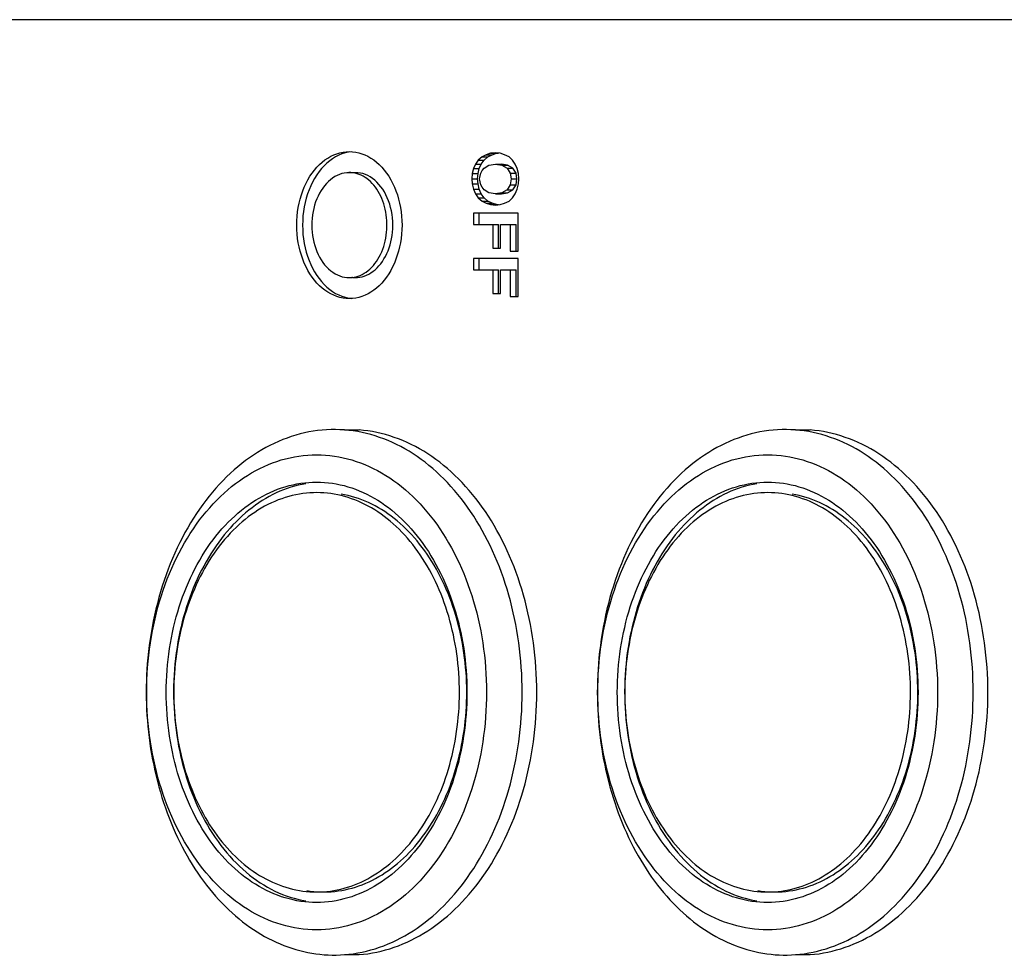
# Model space of a CAD drawing. Extents: x -1763 to 4575, y -3429 to 1051.
# Tile 10 of 192: x -1185 to -1173, y -1447 to -1436. Entities that reach past the tile are written whole.
import ezdxf

# ---------------------------------------------------------------- set-up
doc = ezdxf.new("R2010")
doc.units = 0
doc.layers.get('0').update_dxf_attribs({"linetype": 'CONTINUOUS'})

# ---------------------------------------------------------------- blocks, each defined once
blk = doc.blocks.new('CTH', base_point=(-1365.866, -1682.815))
at = {"color": 5, "linetype": 'CONTINUOUS'}
for p, q in [((-1186.149, -1435.923), (-1162.555, -1435.923)), ((-1179.197, -1437.53), (-1179.246, -1437.554)), ((-1179.143, -1437.512), (-1179.197, -1437.53)), ((-1179.197, -1437.53), (-1179.127, -1437.53)), ((-1179.176, -1437.554), (-1179.127, -1437.53)), ((-1179.085, -1437.507), (-1179.143, -1437.512)), ((-1179.143, -1437.512), (-1179.074, -1437.512)), ((-1179.127, -1437.53), (-1179.074, -1437.512)), ((-1179.031, -1437.512), (-1179.085, -1437.507)), ((-1179.074, -1437.512), (-1179.051, -1437.51)), ((-1178.978, -1437.53), (-1179.031, -1437.512)), ((-1178.924, -1437.554), (-1178.978, -1437.53)), ((-1179.324, -1437.642), (-1179.348, -1437.694)), ((-1179.29, -1437.595), (-1179.324, -1437.642)), ((-1179.324, -1437.642), (-1179.254, -1437.642)), ((-1179.246, -1437.554), (-1179.29, -1437.595)), ((-1179.29, -1437.595), (-1179.22, -1437.595)), ((-1179.279, -1437.694), (-1179.254, -1437.642)), ((-1179.254, -1437.642), (-1179.22, -1437.595)), ((-1179.246, -1437.554), (-1179.176, -1437.554)), ((-1179.222, -1437.689), (-1179.163, -1437.653)), ((-1179.22, -1437.595), (-1179.176, -1437.554)), ((-1179.163, -1437.653), (-1179.085, -1437.642)), ((-1179.085, -1437.642), (-1179.012, -1437.653)), ((-1179.085, -1437.642), (-1179.015, -1437.642)), ((-1178.942, -1437.653), (-1179.015, -1437.642)), ((-1179.012, -1437.653), (-1178.948, -1437.689)), ((-1179.012, -1437.653), (-1178.942, -1437.653)), ((-1178.878, -1437.689), (-1178.942, -1437.653)), ((-1178.885, -1437.595), (-1178.924, -1437.554)), ((-1178.851, -1437.642), (-1178.885, -1437.595)), ((-1178.826, -1437.694), (-1178.851, -1437.642)), ((-1180.724, -1437.743), (-1180.855, -1437.743)), ((-1179.363, -1437.753), (-1179.368, -1437.818)), ((-1179.348, -1437.694), (-1179.363, -1437.753)), ((-1179.363, -1437.753), (-1179.293, -1437.753)), ((-1179.348, -1437.694), (-1179.279, -1437.694)), ((-1179.298, -1437.818), (-1179.293, -1437.753)), ((-1179.293, -1437.753), (-1179.279, -1437.694)), ((-1179.275, -1437.818), (-1179.261, -1437.747)), ((-1179.261, -1437.747), (-1179.246, -1437.718)), ((-1179.246, -1437.718), (-1179.222, -1437.689)), ((-1178.948, -1437.689), (-1178.909, -1437.747)), ((-1178.948, -1437.689), (-1178.878, -1437.689)), ((-1178.909, -1437.747), (-1178.899, -1437.818)), ((-1178.909, -1437.747), (-1178.839, -1437.747)), ((-1178.839, -1437.747), (-1178.878, -1437.689)), ((-1178.83, -1437.818), (-1178.839, -1437.747)), ((-1178.812, -1437.753), (-1178.826, -1437.694)), ((-1178.807, -1437.818), (-1178.812, -1437.753)), ((-1179.368, -1437.818), (-1179.363, -1437.876)), ((-1179.368, -1437.818), (-1179.298, -1437.818)), ((-1179.363, -1437.876), (-1179.348, -1437.941)), ((-1179.363, -1437.876), (-1179.293, -1437.876)), ((-1179.293, -1437.876), (-1179.298, -1437.818)), ((-1179.279, -1437.941), (-1179.293, -1437.876)), ((-1179.261, -1437.888), (-1179.275, -1437.818)), ((-1179.246, -1437.917), (-1179.261, -1437.888)), ((-1178.909, -1437.888), (-1178.948, -1437.947)), ((-1178.899, -1437.818), (-1178.909, -1437.888)), ((-1178.909, -1437.888), (-1178.839, -1437.888)), ((-1178.899, -1437.818), (-1178.83, -1437.818)), ((-1178.878, -1437.947), (-1178.839, -1437.888)), ((-1178.839, -1437.888), (-1178.83, -1437.818)), ((-1178.826, -1437.941), (-1178.812, -1437.876)), ((-1178.812, -1437.876), (-1178.807, -1437.818)), ((-1179.348, -1437.941), (-1179.324, -1437.994)), ((-1179.348, -1437.941), (-1179.279, -1437.941)), ((-1179.324, -1437.994), (-1179.29, -1438.041)), ((-1179.324, -1437.994), (-1179.254, -1437.994)), ((-1179.254, -1437.994), (-1179.279, -1437.941)), ((-1179.22, -1438.041), (-1179.254, -1437.994)), ((-1179.222, -1437.947), (-1179.246, -1437.917)), ((-1179.163, -1437.982), (-1179.222, -1437.947)), ((-1179.085, -1437.994), (-1179.163, -1437.982)), ((-1179.012, -1437.982), (-1179.085, -1437.994)), ((-1179.085, -1437.994), (-1179.015, -1437.994)), ((-1179.015, -1437.994), (-1178.942, -1437.982)), ((-1178.948, -1437.947), (-1179.012, -1437.982)), ((-1179.012, -1437.982), (-1178.942, -1437.982)), ((-1178.948, -1437.947), (-1178.878, -1437.947)), ((-1178.942, -1437.982), (-1178.878, -1437.947)), ((-1178.885, -1438.041), (-1178.851, -1437.994)), ((-1178.851, -1437.994), (-1178.826, -1437.941)), ((-1179.29, -1438.041), (-1179.246, -1438.082)), ((-1179.29, -1438.041), (-1179.22, -1438.041)), ((-1179.246, -1438.082), (-1179.197, -1438.105)), ((-1179.246, -1438.082), (-1179.176, -1438.082)), ((-1179.176, -1438.082), (-1179.22, -1438.041)), ((-1179.197, -1438.105), (-1179.143, -1438.123)), ((-1179.197, -1438.105), (-1179.127, -1438.105)), ((-1179.127, -1438.105), (-1179.176, -1438.082)), ((-1179.143, -1438.123), (-1179.085, -1438.129)), ((-1179.143, -1438.123), (-1179.074, -1438.123)), ((-1179.074, -1438.123), (-1179.127, -1438.105)), ((-1179.085, -1438.129), (-1179.031, -1438.123)), ((-1179.051, -1438.125), (-1179.074, -1438.123)), ((-1179.031, -1438.123), (-1178.978, -1438.105)), ((-1178.978, -1438.105), (-1178.924, -1438.082)), ((-1178.924, -1438.082), (-1178.885, -1438.041)), ((-1179.348, -1438.223), (-1179.348, -1438.358)), ((-1178.817, -1438.223), (-1179.348, -1438.223)), ((-1179.279, -1438.358), (-1179.279, -1438.223)), ((-1178.817, -1438.675), (-1178.817, -1438.223)), ((-1179.348, -1438.358), (-1179.119, -1438.358)), ((-1179.119, -1438.358), (-1179.119, -1438.639)), ((-1179.119, -1438.358), (-1179.049, -1438.358)), ((-1179.049, -1438.639), (-1179.049, -1438.358)), ((-1179.026, -1438.358), (-1178.909, -1438.358)), ((-1179.026, -1438.639), (-1179.026, -1438.358)), ((-1178.909, -1438.358), (-1178.909, -1438.675)), ((-1178.909, -1438.358), (-1178.839, -1438.358)), ((-1178.839, -1438.675), (-1178.839, -1438.358)), ((-1179.119, -1438.639), (-1179.026, -1438.639)), ((-1178.909, -1438.675), (-1178.817, -1438.675)), ((-1179.348, -1438.763), (-1179.348, -1438.898)), ((-1178.817, -1438.763), (-1179.348, -1438.763)), ((-1179.279, -1438.898), (-1179.279, -1438.763)), ((-1178.817, -1439.215), (-1178.817, -1438.763)), ((-1179.348, -1438.898), (-1179.119, -1438.898)), ((-1179.119, -1438.898), (-1179.119, -1439.179)), ((-1179.119, -1438.898), (-1179.049, -1438.898)), ((-1179.049, -1439.179), (-1179.049, -1438.898)), ((-1179.026, -1438.898), (-1178.909, -1438.898)), ((-1179.026, -1439.179), (-1179.026, -1438.898)), ((-1178.909, -1438.898), (-1178.909, -1439.215)), ((-1178.909, -1438.898), (-1178.839, -1438.898)), ((-1178.839, -1439.215), (-1178.839, -1438.898)), ((-1180.785, -1438.99), (-1180.794, -1438.99)), ((-1179.119, -1439.179), (-1179.026, -1439.179)), ((-1178.909, -1439.215), (-1178.817, -1439.215)), ((-1180.883, -1440.803), (-1180.709, -1440.803)), ((-1175.517, -1440.803), (-1175.342, -1440.803)), ((-1180.883, -1447.044), (-1180.709, -1447.044)), ((-1175.517, -1447.044), (-1175.342, -1447.044))]:
    blk.add_line(p, q, dxfattribs=at)
for points, knots in [([(-1180.824, -1437.492), (-1180.926, -1437.492), (-1181.025, -1437.526), (-1181.205, -1437.658), (-1181.282, -1437.753), (-1181.397, -1437.986), (-1181.434, -1438.121), (-1181.458, -1438.402), (-1181.446, -1438.545), (-1181.374, -1438.809), (-1181.315, -1438.928), (-1181.164, -1439.116), (-1181.072, -1439.182), (-1180.876, -1439.25), (-1180.773, -1439.25), (-1180.576, -1439.182), (-1180.485, -1439.116), (-1180.333, -1438.928), (-1180.275, -1438.809), (-1180.203, -1438.545), (-1180.19, -1438.402), (-1180.215, -1438.121), (-1180.251, -1437.986), (-1180.367, -1437.753), (-1180.444, -1437.658), (-1180.623, -1437.526), (-1180.723, -1437.492), (-1180.824, -1437.492)], [0, 0, 0, 0, 1, 1, 2, 2, 3, 3, 4, 4, 5, 5, 6, 6, 7, 7, 8, 8, 9, 9, 10, 10, 11, 11, 12, 12, 13, 13, 13, 13]), ([(-1180.797, -1437.494), (-1180.902, -1437.504), (-1181.003, -1437.551), (-1181.18, -1437.709), (-1181.253, -1437.818), (-1181.354, -1438.075), (-1181.381, -1438.22), (-1181.381, -1438.514), (-1181.354, -1438.658), (-1181.253, -1438.916), (-1181.18, -1439.025), (-1181.003, -1439.183), (-1180.902, -1439.23), (-1180.797, -1439.24)], [0, 0, 0, 0, 1, 1, 2, 2, 3, 3, 4, 4, 5, 5, 6, 6, 6, 6]), ([(-1180.855, -1437.743), (-1180.933, -1437.751), (-1181.009, -1437.787), (-1181.139, -1437.909), (-1181.191, -1437.993), (-1181.26, -1438.19), (-1181.276, -1438.3), (-1181.265, -1438.519), (-1181.239, -1438.624), (-1181.152, -1438.806), (-1181.091, -1438.88), (-1180.95, -1438.976), (-1180.872, -1438.998), (-1180.794, -1438.99)], [0, 0, 0, 0, 1, 1, 2, 2, 3, 3, 4, 4, 5, 5, 6, 6, 6, 6]), ([(-1180.381, -1438.452), (-1180.372, -1438.36), (-1180.378, -1438.266), (-1180.418, -1438.089), (-1180.452, -1438.008), (-1180.543, -1437.872), (-1180.598, -1437.819), (-1180.722, -1437.751), (-1180.788, -1437.737), (-1180.855, -1437.743)], [0, 0, 0, 0, 1, 1, 2, 2, 3, 3, 4, 4, 4, 4]), ([(-1180.311, -1438.452), (-1180.3, -1438.338), (-1180.312, -1438.223), (-1180.377, -1438.013), (-1180.43, -1437.922), (-1180.563, -1437.79), (-1180.642, -1437.751), (-1180.724, -1437.743)], [0, 0, 0, 0, 1, 1, 2, 2, 3, 3, 3, 3]), ([(-1180.794, -1438.99), (-1180.726, -1438.984), (-1180.66, -1438.956), (-1180.542, -1438.86), (-1180.491, -1438.794), (-1180.415, -1438.636), (-1180.39, -1438.546), (-1180.381, -1438.452)], [0, 0, 0, 0, 1, 1, 2, 2, 3, 3, 3, 3]), ([(-1180.785, -1438.99), (-1180.71, -1438.997), (-1180.635, -1438.978), (-1180.499, -1438.89), (-1180.44, -1438.823), (-1180.35, -1438.654), (-1180.322, -1438.556), (-1180.311, -1438.452)], [0, 0, 0, 0, 1, 1, 2, 2, 3, 3, 3, 3]), ([(-1180.883, -1440.803), (-1181.167, -1440.782), (-1181.45, -1440.836), (-1181.987, -1441.089), (-1182.236, -1441.285), (-1182.668, -1441.798), (-1182.847, -1442.11), (-1183.113, -1442.81), (-1183.197, -1443.192), (-1183.228, -1443.586)], [0, 0, 0, 0, 1, 1, 2, 2, 3, 3, 4, 4, 4, 4]), ([(-1180.883, -1447.044), (-1180.6, -1447.022), (-1180.323, -1446.926), (-1179.808, -1446.593), (-1179.576, -1446.36), (-1179.186, -1445.785), (-1179.032, -1445.448), (-1178.822, -1444.712), (-1178.768, -1444.32), (-1178.768, -1443.527), (-1178.822, -1443.135), (-1179.032, -1442.399), (-1179.186, -1442.062), (-1179.576, -1441.487), (-1179.808, -1441.254), (-1180.323, -1440.921), (-1180.6, -1440.825), (-1180.883, -1440.803)], [0, 0, 0, 0, 1, 1, 2, 2, 3, 3, 4, 4, 5, 5, 6, 6, 7, 7, 8, 8, 8, 8]), ([(-1180.709, -1447.044), (-1180.426, -1447.022), (-1180.148, -1446.926), (-1179.634, -1446.593), (-1179.401, -1446.36), (-1179.011, -1445.785), (-1178.857, -1445.448), (-1178.648, -1444.712), (-1178.594, -1444.32), (-1178.594, -1443.527), (-1178.648, -1443.135), (-1178.857, -1442.399), (-1179.011, -1442.062), (-1179.401, -1441.487), (-1179.634, -1441.254), (-1180.148, -1440.921), (-1180.426, -1440.825), (-1180.709, -1440.803)], [0, 0, 0, 0, 1, 1, 2, 2, 3, 3, 4, 4, 5, 5, 6, 6, 7, 7, 8, 8, 8, 8]), ([(-1175.517, -1440.803), (-1175.8, -1440.782), (-1176.083, -1440.836), (-1176.62, -1441.089), (-1176.869, -1441.285), (-1177.301, -1441.798), (-1177.481, -1442.11), (-1177.746, -1442.81), (-1177.83, -1443.192), (-1177.861, -1443.586)], [0, 0, 0, 0, 1, 1, 2, 2, 3, 3, 4, 4, 4, 4]), ([(-1175.517, -1447.044), (-1175.234, -1447.022), (-1174.956, -1446.926), (-1174.441, -1446.593), (-1174.209, -1446.36), (-1173.819, -1445.785), (-1173.665, -1445.448), (-1173.455, -1444.712), (-1173.402, -1444.32), (-1173.402, -1443.527), (-1173.455, -1443.135), (-1173.665, -1442.399), (-1173.819, -1442.062), (-1174.209, -1441.487), (-1174.441, -1441.254), (-1174.956, -1440.921), (-1175.234, -1440.825), (-1175.517, -1440.803)], [0, 0, 0, 0, 1, 1, 2, 2, 3, 3, 4, 4, 5, 5, 6, 6, 7, 7, 8, 8, 8, 8]), ([(-1175.342, -1447.044), (-1175.059, -1447.022), (-1174.781, -1446.926), (-1174.267, -1446.593), (-1174.035, -1446.36), (-1173.645, -1445.785), (-1173.491, -1445.448), (-1173.281, -1444.712), (-1173.227, -1444.32), (-1173.227, -1443.527), (-1173.281, -1443.135), (-1173.491, -1442.399), (-1173.645, -1442.062), (-1174.035, -1441.487), (-1174.267, -1441.254), (-1174.781, -1440.921), (-1175.059, -1440.825), (-1175.342, -1440.803)], [0, 0, 0, 0, 1, 1, 2, 2, 3, 3, 4, 4, 5, 5, 6, 6, 7, 7, 8, 8, 8, 8]), ([(-1181.214, -1441.098), (-1181.497, -1441.098), (-1181.777, -1441.182), (-1182.295, -1441.504), (-1182.527, -1441.739), (-1182.906, -1442.327), (-1183.049, -1442.674), (-1183.224, -1443.427), (-1183.254, -1443.825), (-1183.195, -1444.613), (-1183.106, -1444.993), (-1182.823, -1445.679), (-1182.631, -1445.976), (-1182.173, -1446.442), (-1181.911, -1446.604), (-1181.357, -1446.769), (-1181.071, -1446.769), (-1180.517, -1446.604), (-1180.255, -1446.442), (-1179.797, -1445.976), (-1179.605, -1445.679), (-1179.322, -1444.993), (-1179.233, -1444.613), (-1179.174, -1443.825), (-1179.204, -1443.427), (-1179.379, -1442.674), (-1179.522, -1442.327), (-1179.901, -1441.739), (-1180.133, -1441.504), (-1180.651, -1441.182), (-1180.931, -1441.098), (-1181.214, -1441.098)], [0, 0, 0, 0, 1, 1, 2, 2, 3, 3, 4, 4, 5, 5, 6, 6, 7, 7, 8, 8, 9, 9, 10, 10, 11, 11, 12, 12, 13, 13, 14, 14, 15, 15, 15, 15]), ([(-1175.847, -1441.098), (-1176.131, -1441.098), (-1176.411, -1441.182), (-1176.928, -1441.504), (-1177.16, -1441.739), (-1177.539, -1442.327), (-1177.682, -1442.674), (-1177.857, -1443.427), (-1177.887, -1443.825), (-1177.828, -1444.613), (-1177.74, -1444.993), (-1177.456, -1445.679), (-1177.265, -1445.976), (-1176.806, -1446.442), (-1176.545, -1446.604), (-1175.99, -1446.769), (-1175.704, -1446.769), (-1175.15, -1446.604), (-1174.888, -1446.442), (-1174.43, -1445.976), (-1174.238, -1445.679), (-1173.955, -1444.993), (-1173.866, -1444.613), (-1173.807, -1443.825), (-1173.837, -1443.427), (-1174.012, -1442.674), (-1174.155, -1442.327), (-1174.535, -1441.739), (-1174.766, -1441.504), (-1175.284, -1441.182), (-1175.564, -1441.098), (-1175.847, -1441.098)], [0, 0, 0, 0, 1, 1, 2, 2, 3, 3, 4, 4, 5, 5, 6, 6, 7, 7, 8, 8, 9, 9, 10, 10, 11, 11, 12, 12, 13, 13, 14, 14, 15, 15, 15, 15]), ([(-1181.214, -1441.423), (-1181.465, -1441.423), (-1181.713, -1441.497), (-1182.171, -1441.782), (-1182.376, -1441.99), (-1182.711, -1442.511), (-1182.838, -1442.818), (-1182.993, -1443.484), (-1183.019, -1443.836), (-1182.967, -1444.533), (-1182.889, -1444.87), (-1182.638, -1445.477), (-1182.468, -1445.74), (-1182.063, -1446.152), (-1181.831, -1446.296), (-1181.341, -1446.442), (-1181.087, -1446.442), (-1180.597, -1446.296), (-1180.365, -1446.152), (-1179.96, -1445.74), (-1179.79, -1445.477), (-1179.539, -1444.87), (-1179.461, -1444.533), (-1179.409, -1443.836), (-1179.435, -1443.484), (-1179.59, -1442.818), (-1179.717, -1442.511), (-1180.052, -1441.99), (-1180.257, -1441.782), (-1180.715, -1441.497), (-1180.963, -1441.423), (-1181.214, -1441.423)], [0, 0, 0, 0, 1, 1, 2, 2, 3, 3, 4, 4, 5, 5, 6, 6, 7, 7, 8, 8, 9, 9, 10, 10, 11, 11, 12, 12, 13, 13, 14, 14, 15, 15, 15, 15]), ([(-1181.342, -1441.442), (-1181.582, -1441.482), (-1181.813, -1441.59), (-1182.23, -1441.927), (-1182.412, -1442.152), (-1182.702, -1442.691), (-1182.806, -1442.998), (-1182.864, -1443.325)], [0, 0, 0, 0, 1, 1, 2, 2, 3, 3, 3, 3]), ([(-1181.009, -1446.281), (-1180.788, -1446.244), (-1180.574, -1446.145), (-1180.185, -1445.839), (-1180.014, -1445.634), (-1179.739, -1445.143), (-1179.637, -1444.862), (-1179.517, -1444.261), (-1179.5, -1443.947), (-1179.554, -1443.328), (-1179.624, -1443.028), (-1179.843, -1442.485), (-1179.99, -1442.246), (-1180.342, -1441.862), (-1180.543, -1441.719), (-1180.973, -1441.552), (-1181.197, -1441.528), (-1181.419, -1441.566)], [0, 0, 0, 0, 1, 1, 2, 2, 3, 3, 4, 4, 5, 5, 6, 6, 7, 7, 8, 8, 8, 8]), ([(-1175.847, -1441.423), (-1176.098, -1441.423), (-1176.346, -1441.497), (-1176.804, -1441.782), (-1177.009, -1441.99), (-1177.344, -1442.511), (-1177.471, -1442.818), (-1177.626, -1443.484), (-1177.653, -1443.836), (-1177.6, -1444.533), (-1177.522, -1444.87), (-1177.271, -1445.477), (-1177.102, -1445.74), (-1176.696, -1446.152), (-1176.464, -1446.296), (-1175.974, -1446.442), (-1175.721, -1446.442), (-1175.23, -1446.296), (-1174.999, -1446.152), (-1174.593, -1445.74), (-1174.423, -1445.477), (-1174.173, -1444.87), (-1174.094, -1444.533), (-1174.042, -1443.836), (-1174.068, -1443.484), (-1174.223, -1442.818), (-1174.35, -1442.511), (-1174.686, -1441.99), (-1174.891, -1441.782), (-1175.349, -1441.497), (-1175.597, -1441.423), (-1175.847, -1441.423)], [0, 0, 0, 0, 1, 1, 2, 2, 3, 3, 4, 4, 5, 5, 6, 6, 7, 7, 8, 8, 9, 9, 10, 10, 11, 11, 12, 12, 13, 13, 14, 14, 15, 15, 15, 15]), ([(-1175.976, -1441.442), (-1176.215, -1441.482), (-1176.446, -1441.59), (-1176.863, -1441.927), (-1177.045, -1442.152), (-1177.335, -1442.691), (-1177.439, -1442.998), (-1177.497, -1443.325)], [0, 0, 0, 0, 1, 1, 2, 2, 3, 3, 3, 3]), ([(-1175.642, -1446.281), (-1175.421, -1446.244), (-1175.207, -1446.145), (-1174.818, -1445.839), (-1174.647, -1445.634), (-1174.372, -1445.143), (-1174.27, -1444.862), (-1174.15, -1444.261), (-1174.133, -1443.947), (-1174.187, -1443.328), (-1174.257, -1443.028), (-1174.477, -1442.485), (-1174.623, -1442.246), (-1174.975, -1441.862), (-1175.176, -1441.719), (-1175.606, -1441.552), (-1175.831, -1441.528), (-1176.052, -1441.566)], [0, 0, 0, 0, 1, 1, 2, 2, 3, 3, 4, 4, 5, 5, 6, 6, 7, 7, 8, 8, 8, 8]), ([(-1181.419, -1441.566), (-1181.646, -1441.604), (-1181.866, -1441.707), (-1182.262, -1442.027), (-1182.435, -1442.241), (-1182.71, -1442.753), (-1182.809, -1443.044), (-1182.864, -1443.355)], [0, 0, 0, 0, 1, 1, 2, 2, 3, 3, 3, 3]), ([(-1181.332, -1446.281), (-1181.11, -1446.319), (-1180.885, -1446.295), (-1180.455, -1446.128), (-1180.254, -1445.985), (-1179.903, -1445.601), (-1179.756, -1445.362), (-1179.537, -1444.819), (-1179.467, -1444.519), (-1179.413, -1443.9), (-1179.43, -1443.586), (-1179.55, -1442.985), (-1179.651, -1442.704), (-1179.927, -1442.213), (-1180.097, -1442.008), (-1180.486, -1441.702), (-1180.7, -1441.603), (-1180.922, -1441.566)], [0, 0, 0, 0, 1, 1, 2, 2, 3, 3, 4, 4, 5, 5, 6, 6, 7, 7, 8, 8, 8, 8]), ([(-1176.052, -1441.566), (-1176.279, -1441.604), (-1176.499, -1441.707), (-1176.895, -1442.027), (-1177.068, -1442.241), (-1177.343, -1442.753), (-1177.443, -1443.044), (-1177.497, -1443.355)], [0, 0, 0, 0, 1, 1, 2, 2, 3, 3, 3, 3]), ([(-1175.965, -1446.281), (-1175.743, -1446.319), (-1175.519, -1446.295), (-1175.089, -1446.128), (-1174.888, -1445.985), (-1174.536, -1445.601), (-1174.389, -1445.362), (-1174.17, -1444.819), (-1174.1, -1444.519), (-1174.046, -1443.9), (-1174.063, -1443.586), (-1174.183, -1442.985), (-1174.284, -1442.704), (-1174.56, -1442.213), (-1174.731, -1442.008), (-1175.119, -1441.702), (-1175.334, -1441.603), (-1175.555, -1441.566)], [0, 0, 0, 0, 1, 1, 2, 2, 3, 3, 4, 4, 5, 5, 6, 6, 7, 7, 8, 8, 8, 8]), ([(-1182.864, -1443.325), (-1182.924, -1443.669), (-1182.932, -1444.026), (-1182.841, -1444.722), (-1182.743, -1445.053), (-1182.455, -1445.635), (-1182.269, -1445.88), (-1181.836, -1446.246), (-1181.594, -1446.363), (-1181.342, -1446.405)], [0, 0, 0, 0, 1, 1, 2, 2, 3, 3, 4, 4, 4, 4]), ([(-1182.864, -1443.355), (-1182.917, -1443.653), (-1182.927, -1443.963), (-1182.864, -1444.57), (-1182.79, -1444.863), (-1182.568, -1445.392), (-1182.421, -1445.624), (-1182.071, -1445.997), (-1181.873, -1446.134), (-1181.449, -1446.296), (-1181.227, -1446.318), (-1181.009, -1446.281)], [0, 0, 0, 0, 1, 1, 2, 2, 3, 3, 4, 4, 5, 5, 5, 5]), ([(-1177.497, -1443.325), (-1177.557, -1443.669), (-1177.565, -1444.026), (-1177.474, -1444.722), (-1177.376, -1445.053), (-1177.088, -1445.635), (-1176.902, -1445.88), (-1176.469, -1446.246), (-1176.227, -1446.363), (-1175.976, -1446.405)], [0, 0, 0, 0, 1, 1, 2, 2, 3, 3, 4, 4, 4, 4]), ([(-1177.497, -1443.355), (-1177.55, -1443.653), (-1177.561, -1443.963), (-1177.497, -1444.57), (-1177.424, -1444.863), (-1177.201, -1445.392), (-1177.054, -1445.624), (-1176.705, -1445.997), (-1176.506, -1446.134), (-1176.082, -1446.296), (-1175.861, -1446.318), (-1175.642, -1446.281)], [0, 0, 0, 0, 1, 1, 2, 2, 3, 3, 4, 4, 5, 5, 5, 5]), ([(-1183.228, -1443.586), (-1183.256, -1443.946), (-1183.239, -1444.309), (-1183.116, -1445.013), (-1183.012, -1445.347), (-1182.726, -1445.951), (-1182.546, -1446.216), (-1182.131, -1446.648), (-1181.897, -1446.811), (-1181.401, -1447.02), (-1181.142, -1447.064), (-1180.883, -1447.044)], [0, 0, 0, 0, 1, 1, 2, 2, 3, 3, 4, 4, 5, 5, 5, 5]), ([(-1177.861, -1443.586), (-1177.889, -1443.946), (-1177.872, -1444.309), (-1177.75, -1445.013), (-1177.645, -1445.347), (-1177.359, -1445.951), (-1177.18, -1446.216), (-1176.764, -1446.648), (-1176.531, -1446.811), (-1176.034, -1447.02), (-1175.775, -1447.064), (-1175.517, -1447.044)], [0, 0, 0, 0, 1, 1, 2, 2, 3, 3, 4, 4, 5, 5, 5, 5])]:
    blk.add_open_spline(points, degree=3, knots=knots, dxfattribs=at)

msp = doc.modelspace()

# ---------------------------------------------------------------- block references
msp.add_blockref('CTH', (-1365.866, -1682.815))

doc.saveas('drawing.dxf')
